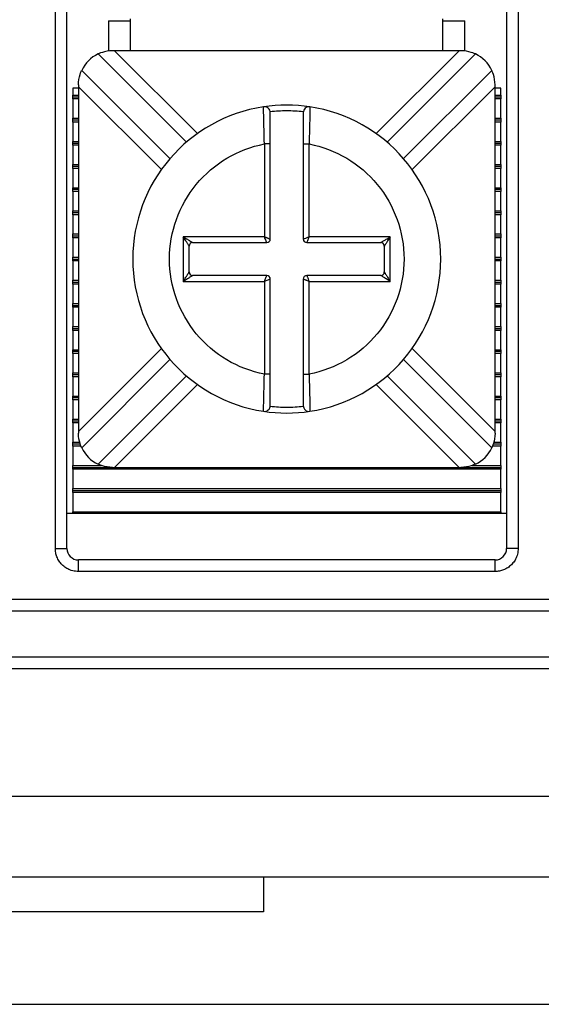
# Model space of a CAD drawing. Header units: inches. Extents: x 0 to 17, y 0 to 11.
# Tile 16 of 26: x 3.195 to 3.638, y 9.466 to 10.303. Entities that reach past the tile are written whole.
import ezdxf

# ---------------------------------------------------------------- set-up
doc = ezdxf.new("R2010")
doc.units = ezdxf.units.IN
doc.header["$MEASUREMENT"] = 0

msp = doc.modelspace()

# ---------------------------------------------------------------- linework, layer by layer
for p, q in [((3.22508, 9.85346), (3.22508, 10.6074)), ((3.23492, 9.85346), (3.23492, 10.6074)), ((3.60893, 10.6074), (3.60893, 9.85346)), ((3.61878, 10.6074), (3.61878, 9.85346)), ((3.27035, 10.30228), (3.28905, 10.30228)), ((3.27035, 10.30228), (3.27035, 10.2764)), ((3.28905, 10.27669), (3.28905, 10.30395)), ((3.5548, 10.27669), (3.5548, 10.30395)), ((3.5548, 10.30228), (3.5735, 10.30228)), ((3.5735, 10.27645), (3.5735, 10.30228)), ((3.27538, 10.27669), (3.27376, 10.27669)), ((3.56847, 10.27669), (3.27538, 10.27669)), ((3.27538, 10.27669), (3.34588, 10.20619)), ((3.49797, 10.20619), (3.56847, 10.27669)), ((3.57009, 10.27669), (3.56847, 10.27669)), ((3.26143, 10.27394), (3.33652, 10.19885)), ((3.50734, 10.19885), (3.58242, 10.27394)), ((3.3226, 10.18493), (3.24751, 10.26002)), ((3.59634, 10.26002), (3.52125, 10.18493)), ((3.24476, 10.2448), (3.23984, 10.2448)), ((3.23984, 10.2448), (3.23984, 10.23895)), ((3.24476, 10.24769), (3.24476, 10.24606)), ((3.24476, 10.24606), (3.24476, 9.95298)), ((3.31526, 10.17557), (3.24476, 10.24606)), ((3.59909, 10.24606), (3.52859, 10.17557)), ((3.59909, 10.24606), (3.59909, 10.24769)), ((3.59909, 9.95298), (3.59909, 10.24606)), ((3.60401, 10.2448), (3.59909, 10.2448)), ((3.60401, 10.23895), (3.60401, 10.2448)), ((3.23984, 10.23895), (3.24476, 10.23895)), ((3.23984, 10.23732), (3.23984, 10.23895)), ((3.24476, 10.23732), (3.23984, 10.23732)), ((3.23984, 10.23569), (3.23984, 10.23732)), ((3.23984, 10.23569), (3.23984, 10.21926)), ((3.24476, 10.23569), (3.23984, 10.23569)), ((3.59909, 10.23895), (3.60401, 10.23895)), ((3.60401, 10.23732), (3.59909, 10.23732)), ((3.60401, 10.23569), (3.59909, 10.23569)), ((3.60401, 10.23895), (3.60401, 10.23732)), ((3.60401, 10.23732), (3.60401, 10.23569)), ((3.60401, 10.21926), (3.60401, 10.23569)), ((3.40219, 10.22781), (3.40217, 10.22902)), ((3.44168, 10.22902), (3.44166, 10.22782)), ((3.23984, 10.21926), (3.24476, 10.21926)), ((3.23984, 10.21763), (3.23984, 10.21926)), ((3.24476, 10.21763), (3.23984, 10.21763)), ((3.23984, 10.216), (3.23984, 10.21763)), ((3.59909, 10.21926), (3.60401, 10.21926)), ((3.60401, 10.21763), (3.59909, 10.21763)), ((3.60401, 10.21926), (3.60401, 10.21763)), ((3.60401, 10.21763), (3.60401, 10.216)), ((3.23984, 10.216), (3.23984, 10.19958)), ((3.24476, 10.216), (3.23984, 10.216)), ((3.60401, 10.216), (3.59909, 10.216)), ((3.60401, 10.19958), (3.60401, 10.216)), ((3.23984, 10.19958), (3.24476, 10.19958)), ((3.23984, 10.19795), (3.23984, 10.19958)), ((3.24476, 10.19795), (3.23984, 10.19795)), ((3.23984, 10.19632), (3.23984, 10.19795)), ((3.23984, 10.19632), (3.23984, 10.17989)), ((3.24476, 10.19632), (3.23984, 10.19632)), ((3.40293, 10.19744), (3.40293, 10.11852)), ((3.40793, 10.19744), (3.40293, 10.19744)), ((3.40793, 10.11652), (3.40793, 10.19744)), ((3.43593, 10.19744), (3.44093, 10.19744)), ((3.43593, 10.19744), (3.43593, 10.11652)), ((3.44093, 10.11852), (3.44093, 10.19744)), ((3.59909, 10.19958), (3.60401, 10.19958)), ((3.60401, 10.19795), (3.59909, 10.19795)), ((3.60401, 10.19632), (3.59909, 10.19632)), ((3.60401, 10.19958), (3.60401, 10.19795)), ((3.60401, 10.19795), (3.60401, 10.19632)), ((3.60401, 10.17989), (3.60401, 10.19632)), ((3.23984, 10.17826), (3.23984, 10.17989)), ((3.23984, 10.17989), (3.24476, 10.17989)), ((3.23984, 10.17663), (3.23984, 10.17826)), ((3.24476, 10.17826), (3.23984, 10.17826)), ((3.24476, 10.17663), (3.23984, 10.17663)), ((3.23984, 10.17663), (3.23984, 10.16021)), ((3.59909, 10.17989), (3.60401, 10.17989)), ((3.60401, 10.17826), (3.59909, 10.17826)), ((3.60401, 10.17663), (3.59909, 10.17663)), ((3.60401, 10.17989), (3.60401, 10.17826)), ((3.60401, 10.17826), (3.60401, 10.17663)), ((3.60401, 10.16021), (3.60401, 10.17663)), ((3.23984, 10.15858), (3.23984, 10.16021)), ((3.23984, 10.16021), (3.24476, 10.16021)), ((3.23984, 10.15695), (3.23984, 10.15858)), ((3.24476, 10.15858), (3.23984, 10.15858)), ((3.59909, 10.16021), (3.60401, 10.16021)), ((3.60401, 10.15858), (3.59909, 10.15858)), ((3.60401, 10.16021), (3.60401, 10.15858)), ((3.60401, 10.15858), (3.60401, 10.15695)), ((3.24476, 10.15695), (3.23984, 10.15695)), ((3.23984, 10.15695), (3.23984, 10.14052)), ((3.60401, 10.15695), (3.59909, 10.15695)), ((3.60401, 10.14052), (3.60401, 10.15695)), ((3.23984, 10.13889), (3.23984, 10.14052)), ((3.23984, 10.14052), (3.24476, 10.14052)), ((3.23984, 10.13726), (3.23984, 10.13889)), ((3.24476, 10.13889), (3.23984, 10.13889)), ((3.24476, 10.13726), (3.23984, 10.13726)), ((3.23984, 10.13726), (3.23984, 10.12084)), ((3.59909, 10.14052), (3.60401, 10.14052)), ((3.60401, 10.13889), (3.59909, 10.13889)), ((3.60401, 10.13726), (3.59909, 10.13726)), ((3.60401, 10.14052), (3.60401, 10.13889)), ((3.60401, 10.13889), (3.60401, 10.13726)), ((3.60401, 10.12084), (3.60401, 10.13726)), ((3.23984, 10.11921), (3.23984, 10.12084)), ((3.23984, 10.12084), (3.24476, 10.12084)), ((3.23984, 10.11758), (3.23984, 10.11921)), ((3.23984, 10.11921), (3.24476, 10.11921)), ((3.24476, 10.11758), (3.23984, 10.11758)), ((3.23984, 10.11758), (3.23984, 10.10115)), ((3.40293, 10.11852), (3.33393, 10.11852)), ((3.33393, 10.11852), (3.33393, 10.08052)), ((3.50993, 10.11852), (3.44093, 10.11852)), ((3.50993, 10.08052), (3.50993, 10.11852)), ((3.59909, 10.12084), (3.60401, 10.12084)), ((3.59909, 10.11921), (3.60401, 10.11921)), ((3.60401, 10.11758), (3.59909, 10.11758)), ((3.60401, 10.12084), (3.60401, 10.11921)), ((3.60401, 10.11921), (3.60401, 10.11758)), ((3.60401, 10.10115), (3.60401, 10.11758)), ((3.33893, 10.08852), (3.33893, 10.11052)), ((3.34193, 10.11352), (3.40493, 10.11352)), ((3.43893, 10.11352), (3.50193, 10.11352)), ((3.50493, 10.11052), (3.50493, 10.08852)), ((3.23984, 10.09952), (3.23984, 10.10115)), ((3.23984, 10.10115), (3.24476, 10.10115)), ((3.59909, 10.10115), (3.60401, 10.10115)), ((3.60401, 10.10115), (3.60401, 10.09952)), ((3.23984, 10.09789), (3.23984, 10.09952)), ((3.23984, 10.09952), (3.24476, 10.09952)), ((3.24476, 10.09789), (3.23984, 10.09789)), ((3.23984, 10.09789), (3.23984, 10.08147)), ((3.59909, 10.09952), (3.60401, 10.09952)), ((3.60401, 10.09789), (3.59909, 10.09789)), ((3.60401, 10.09952), (3.60401, 10.09789)), ((3.60401, 10.08147), (3.60401, 10.09789)), ((3.40493, 10.08552), (3.34193, 10.08552)), ((3.50193, 10.08552), (3.43893, 10.08552)), ((3.23984, 10.07984), (3.23984, 10.08147)), ((3.23984, 10.08147), (3.24476, 10.08147)), ((3.23984, 10.07984), (3.24476, 10.07984)), ((3.23984, 10.07821), (3.23984, 10.07984)), ((3.24476, 10.07821), (3.23984, 10.07821)), ((3.23984, 10.07821), (3.23984, 10.06178)), ((3.33393, 10.08052), (3.40293, 10.08052)), ((3.40293, 10.08052), (3.40293, 10.0016)), ((3.40793, 10.0016), (3.40793, 10.08252)), ((3.43593, 10.08252), (3.43593, 10.0016)), ((3.44093, 10.0016), (3.44093, 10.08052)), ((3.44093, 10.08052), (3.50993, 10.08052)), ((3.59909, 10.08147), (3.60401, 10.08147)), ((3.59909, 10.07984), (3.60401, 10.07984)), ((3.60401, 10.07821), (3.59909, 10.07821)), ((3.60401, 10.08147), (3.60401, 10.07984)), ((3.60401, 10.07984), (3.60401, 10.07821)), ((3.60401, 10.06178), (3.60401, 10.07821)), ((3.23984, 10.06015), (3.23984, 10.06178)), ((3.23984, 10.06178), (3.24476, 10.06178)), ((3.23984, 10.06015), (3.24476, 10.06015)), ((3.23984, 10.05852), (3.23984, 10.06015)), ((3.24476, 10.05852), (3.23984, 10.05852)), ((3.23984, 10.05852), (3.23984, 10.0421)), ((3.59909, 10.06178), (3.60401, 10.06178)), ((3.59909, 10.06015), (3.60401, 10.06015)), ((3.60401, 10.05852), (3.59909, 10.05852)), ((3.60401, 10.06178), (3.60401, 10.06015)), ((3.60401, 10.06015), (3.60401, 10.05852)), ((3.60401, 10.0421), (3.60401, 10.05852)), ((3.23984, 10.04047), (3.23984, 10.0421)), ((3.23984, 10.0421), (3.24476, 10.0421)), ((3.59909, 10.0421), (3.60401, 10.0421)), ((3.60401, 10.0421), (3.60401, 10.04047)), ((3.23984, 10.04047), (3.24476, 10.04047)), ((3.23984, 10.03884), (3.23984, 10.04047)), ((3.24476, 10.03884), (3.23984, 10.03884)), ((3.23984, 10.03884), (3.23984, 10.02241)), ((3.59909, 10.04047), (3.60401, 10.04047)), ((3.60401, 10.03884), (3.59909, 10.03884)), ((3.60401, 10.04047), (3.60401, 10.03884)), ((3.60401, 10.02241), (3.60401, 10.03884)), ((3.23984, 10.02078), (3.23984, 10.02241)), ((3.23984, 10.02241), (3.24476, 10.02241)), ((3.24476, 10.02078), (3.23984, 10.02078)), ((3.23984, 10.01915), (3.23984, 10.02078)), ((3.24476, 10.01915), (3.23984, 10.01915)), ((3.23984, 10.01915), (3.23984, 10.00273)), ((3.24476, 9.95298), (3.31526, 10.02348)), ((3.52859, 10.02348), (3.59909, 9.95298)), ((3.59909, 10.02241), (3.60401, 10.02241)), ((3.60401, 10.02078), (3.59909, 10.02078)), ((3.60401, 10.01915), (3.59909, 10.01915)), ((3.60401, 10.02241), (3.60401, 10.02078)), ((3.60401, 10.02078), (3.60401, 10.01915)), ((3.60401, 10.00273), (3.60401, 10.01915)), ((3.24751, 9.93903), (3.3226, 10.01411)), ((3.52125, 10.01411), (3.59634, 9.93903)), ((3.23984, 10.00273), (3.24476, 10.00273)), ((3.23984, 10.0011), (3.23984, 10.00273)), ((3.24476, 10.0011), (3.23984, 10.0011)), ((3.23984, 9.99947), (3.23984, 10.0011)), ((3.24476, 9.99947), (3.23984, 9.99947)), ((3.23984, 9.99947), (3.23984, 9.98304)), ((3.33652, 10.00019), (3.26143, 9.92511)), ((3.40793, 10.0016), (3.40293, 10.0016)), ((3.43593, 10.0016), (3.44093, 10.0016)), ((3.58242, 9.92511), (3.50734, 10.00019)), ((3.59909, 10.00273), (3.60401, 10.00273)), ((3.60401, 10.0011), (3.59909, 10.0011)), ((3.60401, 9.99947), (3.59909, 9.99947)), ((3.60401, 10.00273), (3.60401, 10.0011)), ((3.60401, 10.0011), (3.60401, 9.99947)), ((3.60401, 9.98304), (3.60401, 9.99947)), ((3.34588, 9.99285), (3.27538, 9.92236)), ((3.56847, 9.92236), (3.49797, 9.99285)), ((3.23984, 9.98304), (3.24476, 9.98304)), ((3.23984, 9.98141), (3.23984, 9.98304)), ((3.59909, 9.98304), (3.60401, 9.98304)), ((3.60401, 9.98304), (3.60401, 9.98141)), ((3.24476, 9.98141), (3.23984, 9.98141)), ((3.23984, 9.97978), (3.23984, 9.98141)), ((3.24476, 9.97978), (3.23984, 9.97978)), ((3.23984, 9.97978), (3.23984, 9.96336)), ((3.60401, 9.98141), (3.59909, 9.98141)), ((3.60401, 9.97978), (3.59909, 9.97978)), ((3.60401, 9.98141), (3.60401, 9.97978)), ((3.60401, 9.96336), (3.60401, 9.97978)), ((3.40217, 9.97002), (3.40219, 9.97122)), ((3.44166, 9.97123), (3.44168, 9.97002)), ((3.23984, 9.96336), (3.24476, 9.96336)), ((3.23984, 9.96173), (3.23984, 9.96336)), ((3.24476, 9.96173), (3.23984, 9.96173)), ((3.23984, 9.9601), (3.23984, 9.96173)), ((3.24476, 9.9601), (3.23984, 9.9601)), ((3.23984, 9.9601), (3.23984, 9.94367)), ((3.59909, 9.96336), (3.60401, 9.96336)), ((3.60401, 9.96173), (3.59909, 9.96173)), ((3.60401, 9.9601), (3.59909, 9.9601)), ((3.60401, 9.96336), (3.60401, 9.96173)), ((3.60401, 9.96173), (3.60401, 9.9601)), ((3.60401, 9.94367), (3.60401, 9.9601)), ((3.24476, 9.95298), (3.24476, 9.95136)), ((3.59909, 9.95136), (3.59909, 9.95298)), ((3.23984, 9.94367), (3.24581, 9.94367)), ((3.23984, 9.94204), (3.23984, 9.94367)), ((3.24633, 9.94204), (3.23984, 9.94204)), ((3.23984, 9.94041), (3.23984, 9.94204)), ((3.60401, 9.94204), (3.59752, 9.94204)), ((3.59802, 9.94367), (3.60401, 9.94367)), ((3.60401, 9.94367), (3.60401, 9.94204)), ((3.60401, 9.94204), (3.60401, 9.94041)), ((3.24692, 9.94041), (3.23984, 9.94041)), ((3.23984, 9.94041), (3.23984, 9.92399)), ((3.60401, 9.94041), (3.59694, 9.94041)), ((3.60401, 9.92399), (3.60401, 9.94041)), ((3.23984, 9.92399), (3.26427, 9.92399)), ((3.23984, 9.92236), (3.23984, 9.92399)), ((3.57961, 9.92399), (3.60401, 9.92399)), ((3.60401, 9.92399), (3.60401, 9.92236)), ((3.23984, 9.92236), (3.27376, 9.92236)), ((3.23984, 9.92073), (3.23984, 9.92236)), ((3.60401, 9.92073), (3.23984, 9.92073)), ((3.23984, 9.92073), (3.23984, 9.9043)), ((3.27376, 9.92236), (3.27538, 9.92236)), ((3.27538, 9.92236), (3.56847, 9.92236)), ((3.56847, 9.92236), (3.57009, 9.92236)), ((3.57009, 9.92236), (3.60401, 9.92236)), ((3.60401, 9.92236), (3.60401, 9.92073)), ((3.60401, 9.9043), (3.60401, 9.92073)), ((3.23984, 9.9043), (3.60401, 9.9043)), ((3.23984, 9.90267), (3.23984, 9.9043)), ((3.23984, 9.90267), (3.60401, 9.90267)), ((3.23984, 9.90104), (3.23984, 9.90267)), ((3.60401, 9.90104), (3.23984, 9.90104)), ((3.23984, 9.90104), (3.23984, 9.88462)), ((3.60401, 9.9043), (3.60401, 9.90267)), ((3.60401, 9.90267), (3.60401, 9.90104)), ((3.60401, 9.88462), (3.60401, 9.90104)), ((3.60893, 9.88299), (3.23492, 9.88299)), ((3.23984, 9.88462), (3.60401, 9.88462)), ((3.23984, 9.88299), (3.23984, 9.88462)), ((3.60401, 9.88462), (3.60401, 9.88299)), ((3.22508, 9.85346), (3.23492, 9.85346)), ((3.61878, 9.85346), (3.60893, 9.85346)), ((3.59909, 9.84362), (3.24476, 9.84362)), ((3.24476, 9.83377), (3.24476, 9.84362)), ((3.59909, 9.83377), (3.59909, 9.84362)), ((3.59909, 9.83377), (3.24476, 9.83377)), ((2.75263, 9.81015), (4.52429, 9.81015)), ((2.74279, 9.80031), (4.53413, 9.80031)), ((4.53413, 9.76094), (2.74279, 9.76094)), ((4.53413, 9.7511), (2.74279, 9.7511)), ((2.74279, 9.64283), (4.53413, 9.64283)), ((3.40224, 9.57393), (2.9821, 9.57393)), ((3.87468, 9.57393), (3.40224, 9.57393)), ((3.40224, 9.57393), (3.40224, 9.5444)), ((3.40224, 9.5444), (2.91996, 9.5444)), ((2.91996, 9.46566), (4.35697, 9.46566))]:
    msp.add_line(p, q)
for centre, radius, start, end in [((3.27376, 10.24769), 0.029, 115.15985, 154.84015), ((3.57009, 10.24769), 0.029, 25.15985, 64.84015), ((3.42193, 10.09952), 0.131, 98.67292, 261.32708), ((3.42193, 10.09952), 0.131, 81.32708, 98.67292), ((3.40293, 10.22408), 0.005, 0, 98.67292), ((3.44093, 10.22408), 0.005, 81.32708, 180), ((3.42193, 10.09952), 0.131, 278.67292, 81.32708), ((3.40493, 10.11652), 0.003, 270, 0), ((3.43893, 10.11652), 0.003, 180, 270), ((3.34193, 10.11052), 0.003, 90.00001, 179.99999), ((3.50193, 10.11052), 0.003, 0.00001, 89.99999), ((3.34193, 10.08852), 0.003, 180.00001, 269.99999), ((3.40493, 10.08252), 0.003, 0, 90), ((3.43893, 10.08252), 0.003, 90, 180), ((3.50193, 10.08852), 0.003, 270.00001, 359.99999), ((3.40293, 9.97496), 0.005, 261.32708, 0), ((3.44093, 9.97496), 0.005, 180, 278.67292), ((3.42193, 10.09952), 0.131, 261.32708, 278.67292), ((3.27376, 9.95136), 0.029, 205.15985, 244.84015), ((3.57009, 9.95136), 0.029, 295.15985, 334.84015), ((3.24476, 9.85346), 0.00984, 180, 270), ((3.59909, 9.85346), 0.00984, 270, 0)]:
    msp.add_arc(centre, radius, start, end)
for points, knots in [([(3.27376, 10.27669), (3.27055, 10.27669), (3.26738, 10.27608), (3.26275, 10.27462), (3.26143, 10.27394), (3.26143, 10.27394)], [0, 0, 0, 0, 0.5, 0.5, 1, 1, 1, 1]), ([(3.58242, 10.27394), (3.58242, 10.27394), (3.5811, 10.27463), (3.5765, 10.27607), (3.5733, 10.27669), (3.57009, 10.27669)], [0, 0, 0, 0, 0.5, 0.5, 1, 1, 1, 1]), ([(3.24476, 10.24769), (3.24476, 10.2509), (3.24537, 10.25407), (3.24682, 10.2587), (3.24751, 10.26002), (3.24751, 10.26002)], [0, 0, 0, 0, 0.5, 0.5, 1, 1, 1, 1]), ([(3.59909, 10.24769), (3.59909, 10.2509), (3.59848, 10.25407), (3.59703, 10.2587), (3.59634, 10.26002), (3.59634, 10.26002)], [0, 0, 0, 0, 0.5, 0.5, 1, 1, 1, 1]), ([(3.40293, 10.19744), (3.4028, 10.20161), (3.40256, 10.2099), (3.40232, 10.22022), (3.40221, 10.22666), (3.40219, 10.22753), (3.40219, 10.22781)], [0, 0, 0, 0, 0.288658, 0.575482, 0.860499, 1, 1, 1, 1]), ([(3.43597, 10.22474), (3.43363, 10.22496), (3.42896, 10.22541), (3.42193, 10.22558), (3.41489, 10.22541), (3.41022, 10.22496), (3.40788, 10.22474)], [0, 0, 0, 0, 0.2503915, 0.5, 0.7496085, 1, 1, 1, 1]), ([(3.44166, 10.22782), (3.44166, 10.22753), (3.44165, 10.22667), (3.44153, 10.22022), (3.4413, 10.2099), (3.44105, 10.20161), (3.44093, 10.19744)], [0, 0, 0, 0, 0.140279, 0.425038, 0.711602, 1, 1, 1, 1]), ([(3.40793, 10.19744), (3.40793, 10.20436), (3.40793, 10.21128), (3.40793, 10.22115), (3.40793, 10.22408), (3.40793, 10.22408)], [0, 0, 0, 0, 0.5, 0.5, 1, 1, 1, 1]), ([(3.43593, 10.22408), (3.43593, 10.22408), (3.43593, 10.22115), (3.43593, 10.2113), (3.43593, 10.20439), (3.43593, 10.19744)], [0, 0, 0, 0, 0.5, 0.5, 1, 1, 1, 1]), ([(3.40293, 10.0016), (3.38019, 10.00601), (3.3597, 10.01819), (3.33023, 10.05393), (3.32218, 10.07636), (3.32218, 10.12268), (3.33023, 10.14512), (3.3597, 10.18085), (3.38019, 10.19303), (3.40293, 10.19744)], [0, 0, 0, 0, 0.25, 0.25, 0.5, 0.5, 0.75, 0.75, 1, 1, 1, 1]), ([(3.44093, 10.19744), (3.46366, 10.19303), (3.48415, 10.18085), (3.51362, 10.14512), (3.52168, 10.12268), (3.52168, 10.09952)], [0, 0, 0, 0, 0.5, 0.5, 1, 1, 1, 1]), ([(3.33893, 10.11052), (3.33891, 10.11055), (3.33887, 10.11062), (3.33857, 10.11111), (3.33809, 10.11186), (3.33727, 10.11315), (3.33591, 10.11541), (3.33467, 10.11735), (3.33393, 10.11852)], [0, 0, 0, 0, 0.082227, 0.174015, 0.280699, 0.40572, 0.640959, 1, 1, 1, 1]), ([(3.33393, 10.11852), (3.33456, 10.11812), (3.33574, 10.11738), (3.33732, 10.11638), (3.33857, 10.1156), (3.33978, 10.11487), (3.34084, 10.11419), (3.34174, 10.11363), (3.34187, 10.11356), (3.34193, 10.11352)], [0, 0, 0, 0, 0.195411, 0.359659, 0.492868, 0.595285, 0.757522, 0.888982, 1, 1, 1, 1]), ([(3.40293, 10.11852), (3.40333, 10.11836), (3.40409, 10.11806), (3.40509, 10.11767), (3.40586, 10.11735), (3.40678, 10.11698), (3.40771, 10.11661), (3.40785, 10.11655), (3.40793, 10.11652)], [0, 0, 0, 0, 0.1605263, 0.2995376, 0.4170609, 0.5131653, 0.7656485, 1, 1, 1, 1]), ([(3.40493, 10.11352), (3.40491, 10.11355), (3.40489, 10.11362), (3.40468, 10.11413), (3.40433, 10.11501), (3.40373, 10.11647), (3.40322, 10.11776), (3.40293, 10.11852)], [0, 0, 0, 0, 0.155102, 0.317633, 0.488974, 0.701984, 1, 1, 1, 1]), ([(3.43593, 10.11652), (3.43596, 10.11653), (3.43602, 10.11656), (3.43654, 10.11677), (3.43742, 10.11711), (3.43887, 10.11771), (3.44017, 10.11822), (3.44093, 10.11852)], [0, 0, 0, 0, 0.155102, 0.317633, 0.488974, 0.701984, 1, 1, 1, 1]), ([(3.44093, 10.11852), (3.44077, 10.11812), (3.44047, 10.11736), (3.44007, 10.11636), (3.43975, 10.11558), (3.43938, 10.11467), (3.43902, 10.11374), (3.43896, 10.11359), (3.43893, 10.11352)], [0, 0, 0, 0, 0.160526, 0.299538, 0.417061, 0.513165, 0.765648, 1, 1, 1, 1]), ([(3.50193, 10.11352), (3.50196, 10.11354), (3.50202, 10.11358), (3.50251, 10.11388), (3.50326, 10.11435), (3.50456, 10.11517), (3.50682, 10.11654), (3.50875, 10.11778), (3.50993, 10.11852)], [0, 0, 0, 0, 0.082227, 0.174015, 0.280699, 0.40572, 0.640959, 1, 1, 1, 1]), ([(3.50993, 10.11852), (3.50952, 10.11788), (3.50878, 10.11671), (3.50778, 10.11513), (3.50701, 10.11387), (3.50628, 10.11267), (3.50559, 10.1116), (3.50504, 10.11071), (3.50496, 10.11058), (3.50493, 10.11052)], [0, 0, 0, 0, 0.195411, 0.359659, 0.492868, 0.595285, 0.757522, 0.888982, 1, 1, 1, 1]), ([(3.52168, 10.09952), (3.52168, 10.07636), (3.51362, 10.05393), (3.48415, 10.01819), (3.46366, 10.00601), (3.44093, 10.0016)], [0, 0, 0, 0, 0.5, 0.5, 1, 1, 1, 1]), ([(3.33393, 10.08052), (3.33433, 10.08116), (3.33507, 10.08233), (3.33607, 10.08391), (3.33684, 10.08517), (3.33758, 10.08637), (3.33826, 10.08744), (3.33882, 10.08834), (3.33889, 10.08846), (3.33893, 10.08852)], [0, 0, 0, 0, 0.195411, 0.359659, 0.492868, 0.595285, 0.757522, 0.888982, 1, 1, 1, 1]), ([(3.34193, 10.08552), (3.34189, 10.0855), (3.34183, 10.08546), (3.34134, 10.08516), (3.34059, 10.08469), (3.33929, 10.08387), (3.33704, 10.0825), (3.3351, 10.08127), (3.33393, 10.08052)], [0, 0, 0, 0, 0.0822268, 0.1740152, 0.2806991, 0.4057205, 0.6409585, 1, 1, 1, 1]), ([(3.40293, 10.08052), (3.40309, 10.08093), (3.40339, 10.08168), (3.40378, 10.08268), (3.4041, 10.08346), (3.40447, 10.08437), (3.40483, 10.0853), (3.4049, 10.08545), (3.40493, 10.08552)], [0, 0, 0, 0, 0.160526, 0.299538, 0.417061, 0.513165, 0.765648, 1, 1, 1, 1]), ([(3.43893, 10.08552), (3.43894, 10.08549), (3.43897, 10.08543), (3.43917, 10.08491), (3.43952, 10.08403), (3.44012, 10.08258), (3.44063, 10.08128), (3.44093, 10.08052)], [0, 0, 0, 0, 0.155102, 0.317633, 0.488974, 0.701984, 1, 1, 1, 1]), ([(3.50993, 10.08052), (3.50929, 10.08092), (3.50811, 10.08166), (3.50653, 10.08267), (3.50528, 10.08344), (3.50408, 10.08417), (3.50301, 10.08485), (3.50211, 10.08541), (3.50198, 10.08549), (3.50193, 10.08552)], [0, 0, 0, 0, 0.195411, 0.359659, 0.492868, 0.595285, 0.757522, 0.888982, 1, 1, 1, 1]), ([(3.50493, 10.08852), (3.50494, 10.08849), (3.50498, 10.08842), (3.50529, 10.08793), (3.50576, 10.08718), (3.50658, 10.08589), (3.50795, 10.08363), (3.50918, 10.08169), (3.50993, 10.08052)], [0, 0, 0, 0, 0.082227, 0.174015, 0.280699, 0.40572, 0.640959, 1, 1, 1, 1]), ([(3.40793, 10.08252), (3.40789, 10.08251), (3.40783, 10.08248), (3.40731, 10.08227), (3.40643, 10.08193), (3.40498, 10.08133), (3.40368, 10.08082), (3.40293, 10.08052)], [0, 0, 0, 0, 0.155102, 0.317633, 0.488974, 0.701984, 1, 1, 1, 1]), ([(3.44093, 10.08052), (3.44052, 10.08068), (3.43976, 10.08098), (3.43876, 10.08138), (3.43799, 10.08169), (3.43707, 10.08207), (3.43615, 10.08243), (3.436, 10.08249), (3.43593, 10.08252)], [0, 0, 0, 0, 0.160526, 0.299538, 0.417061, 0.513165, 0.765648, 1, 1, 1, 1]), ([(3.40219, 9.97122), (3.40219, 9.97151), (3.40221, 9.97237), (3.40232, 9.97882), (3.40256, 9.98914), (3.4028, 9.99744), (3.40293, 10.0016)], [0, 0, 0, 0, 0.140279, 0.425038, 0.711602, 1, 1, 1, 1]), ([(3.40793, 9.97496), (3.40793, 9.97496), (3.40793, 9.97789), (3.40793, 9.98774), (3.40793, 9.99465), (3.40793, 10.0016)], [0, 0, 0, 0, 0.5, 0.5, 1, 1, 1, 1]), ([(3.43593, 10.0016), (3.43593, 9.99468), (3.43593, 9.98777), (3.43593, 9.9779), (3.43593, 9.97496), (3.43593, 9.97496)], [0, 0, 0, 0, 0.5, 0.5, 1, 1, 1, 1]), ([(3.44093, 10.0016), (3.44105, 9.99744), (3.4413, 9.98914), (3.44153, 9.97882), (3.44165, 9.97238), (3.44166, 9.97152), (3.44166, 9.97123)], [0, 0, 0, 0, 0.288658, 0.575482, 0.860499, 1, 1, 1, 1]), ([(3.40788, 9.97431), (3.41022, 9.97408), (3.41489, 9.97363), (3.42193, 9.97346), (3.42896, 9.97363), (3.43363, 9.97408), (3.43597, 9.97431)], [0, 0, 0, 0, 0.250392, 0.5, 0.749608, 1, 1, 1, 1]), ([(3.24751, 9.93903), (3.24751, 9.93903), (3.24682, 9.94035), (3.24537, 9.94495), (3.24476, 9.94814), (3.24476, 9.95136)], [0, 0, 0, 0, 0.5, 0.5, 1, 1, 1, 1]), ([(3.59909, 9.95136), (3.59909, 9.94814), (3.59848, 9.94498), (3.59703, 9.94034), (3.59634, 9.93903), (3.59634, 9.93903)], [0, 0, 0, 0, 0.5, 0.5, 1, 1, 1, 1]), ([(3.27376, 9.92236), (3.27055, 9.92236), (3.26738, 9.92296), (3.26275, 9.92442), (3.26143, 9.92511), (3.26143, 9.92511)], [0, 0, 0, 0, 0.5, 0.5, 1, 1, 1, 1]), ([(3.58242, 9.92511), (3.58242, 9.92511), (3.5811, 9.92442), (3.5765, 9.92297), (3.5733, 9.92236), (3.57009, 9.92236)], [0, 0, 0, 0, 0.5, 0.5, 1, 1, 1, 1]), ([(3.24476, 9.83377), (3.24394, 9.8338), (3.24229, 9.83386), (3.23986, 9.83434), (3.23701, 9.83526), (3.23388, 9.83688), (3.23075, 9.83944), (3.22819, 9.84257), (3.22639, 9.84607), (3.22527, 9.84974), (3.22514, 9.85222), (3.22508, 9.85346)], [0, 0, 0, 0, 0.080115, 0.159741, 0.240152, 0.369781, 0.500092, 0.629721, 0.760033, 0.87985, 1, 1, 1, 1]), ([(3.61878, 9.85346), (3.61875, 9.85263), (3.61869, 9.85099), (3.61821, 9.84855), (3.61729, 9.84571), (3.61567, 9.84257), (3.61311, 9.83945), (3.60998, 9.83688), (3.60648, 9.83509), (3.6028, 9.83397), (3.60033, 9.83384), (3.59909, 9.83377)], [0, 0, 0, 0, 0.080115, 0.159741, 0.240152, 0.369781, 0.500092, 0.629721, 0.760033, 0.87985, 1, 1, 1, 1])]:
    msp.add_open_spline(points, degree=3, knots=knots)

doc.saveas('drawing.dxf')
